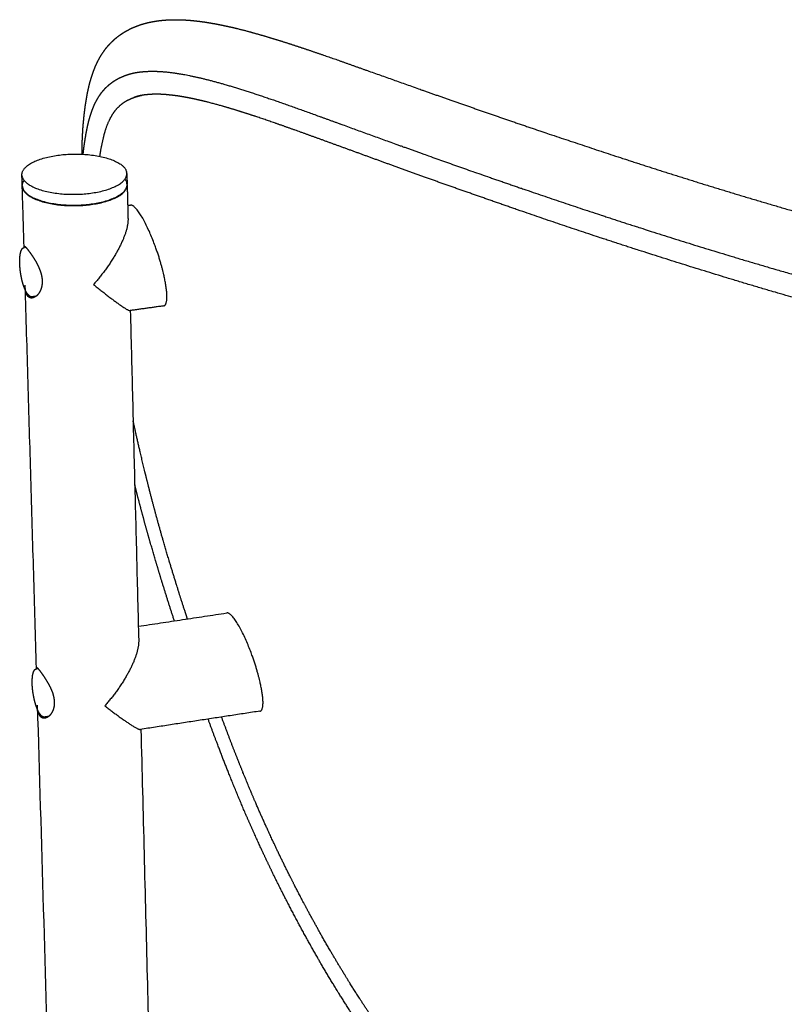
# Model space of a CAD drawing. Header units: millimetres. Extents: x 779 to 2042, y -264 to 1276.
# Tile 6 of 16: x 1610 to 1697, y 139 to 252. Entities that reach past the tile are written whole.
import ezdxf

# ---------------------------------------------------------------- set-up
doc = ezdxf.new("R2010")
doc.units = ezdxf.units.MM
doc.layers.add('Make2D$Visible$Curves', color=7, linetype='Continuous', true_color=0x000000)

msp = doc.modelspace()

# ---------------------------------------------------------------- linework, layer by layer
at = {"layer": 'Make2D$Visible$Curves', "color": 18, "lineweight": -3, "true_color": 0x000000}
for points, weights, degree, knots in [([(1620.36, 249.34), (1620.43, 249.41), (1620.52, 249.48), (1620.61, 249.56), (1620.8, 249.72), (1621, 249.86), (1621.41, 250.14), (1621.62, 250.27), (1621.83, 250.39), (1622.04, 250.5), (1622.25, 250.61), (1622.47, 250.71), (1622.69, 250.8), (1622.9, 250.89), (1623.12, 250.97), (1623.34, 251.05), (1623.56, 251.12), (1624, 251.24), (1624.22, 251.3), (1624.65, 251.39), (1624.87, 251.43), (1625.31, 251.5), (1625.53, 251.53), (1625.75, 251.55), (1625.83, 251.56), (1625.9, 251.57), (1626.12, 251.59), (1626.27, 251.6), (1626.49, 251.61), (1626.56, 251.62), (1626.79, 251.63), (1626.94, 251.63), (1627.53, 251.64), (1627.98, 251.63), (1628.44, 251.61), (1628.9, 251.58), (1629.36, 251.54), (1629.98, 251.47), (1630.14, 251.45), (1630.61, 251.39), (1630.93, 251.34), (1631.41, 251.26), (1631.57, 251.23), (1631.78, 251.19), (1631.83, 251.19), (1632.17, 251.12), (1632.45, 251.07), (1633.21, 250.91), (1633.71, 250.8), (1634.23, 250.68), (1634.74, 250.55), (1635.26, 250.42), (1635.79, 250.28), (1636.32, 250.13), (1636.86, 249.98), (1637.41, 249.82), (1637.96, 249.66), (1638.52, 249.49), (1639.65, 249.14), (1640.22, 248.96), (1640.8, 248.77), (1640.99, 248.71), (1641.19, 248.64), (1641.78, 248.45), (1642.17, 248.32), (1643.17, 247.98), (1643.77, 247.78), (1645.62, 247.14), (1646.88, 246.69), (1648.17, 246.23), (1649.47, 245.77), (1650.8, 245.3), (1652.16, 244.81), (1653.53, 244.33), (1654.92, 243.83), (1656.36, 243.32), (1659.23, 242.31), (1662.25, 241.25), (1668.57, 239.08), (1671.87, 237.96), (1675.31, 236.83), (1678.75, 235.69), (1682.32, 234.53), (1689.69, 232.22), (1693.49, 231.07), (1697.4, 229.93), (1701.31, 228.79), (1705.33, 227.66), (1713.59, 225.47), (1717.83, 224.4), (1722.15, 223.38)], [2281.76063329, 2281.41488241, 2281.03682536, 2280.62669927, 2279.76822785, 2278.91386005, 2277.20316521, 2276.35100892, 2275.49793785, 2274.64786654, 2273.79685064, 2272.9488075, 2272.10523358, 2271.26388081, 2270.42196068, 2269.58530112, 2268.75035719, 2267.08550407, 2266.25668386, 2264.60420767, 2263.78073961, 2262.13911981, 2261.32039336, 2260.50290325, 2260.23117661, 2259.9596011, 2259.14623542, 2258.60478777, 2257.79390763, 2257.52404398, 2256.71572231, 2256.17764526, 2254.03392483, 2252.43019452, 2250.8368086, 2249.24831879, 2247.66428996, 2245.56629966, 2245.04304405, 2243.47688793, 2242.43638757, 2240.88155486, 2240.36439554, 2239.68866934, 2239.52923318, 2238.44058764, 2237.57204232, 2235.22689245, 2233.69916964, 2232.18090582, 2230.66156819, 2229.15185298, 2227.65169823, 2226.14998391, 2224.65714083, 2223.1753207, 2221.69669424, 2220.22864635, 2217.31853852, 2215.87729508, 2214.44582409, 2213.96994602, 2213.49519737, 2212.07625116, 2211.13518296, 2208.79732407, 2207.4065365, 2203.27301366, 2200.5624641, 2197.88896979, 2195.22499009, 2192.6011108, 2190.01279852, 2187.42820518, 2184.88331368, 2182.37757447, 2177.3604689, 2172.50693331, 2163.10082146, 2158.55543276, 2154.17662666, 2149.796111, 2145.5869353, 2137.5091596, 2133.64453291, 2129.93623249, 2126.23133651, 2122.68634047, 2115.88351271, 2112.63028206, 2109.51638402], 3, [0.002164, 0.002164, 0.002164, 0.002164, 1.25709, 1.25709, 1.25709, 4.10798, 4.10798, 6.960007, 6.960007, 6.960007, 9.806842, 9.806842, 9.806842, 12.634843, 12.634843, 12.634843, 15.445666, 15.445666, 18.239601, 18.239601, 21.019007, 21.019007, 23.786237, 23.786237, 23.786237, 24.70746, 24.70746, 26.546936, 26.546936, 27.465289, 27.465289, 29.299391, 29.299391, 34.780979, 34.780979, 34.780979, 40.011162, 40.011162, 41.752737, 41.752737, 45.23275, 45.23275, 46.971694, 46.971694, 47.509095, 47.509095, 50.643216, 50.643216, 56.598237, 56.598237, 56.598237, 62.0498, 62.0498, 62.0498, 67.50844, 67.50844, 67.50844, 72.953482, 72.953482, 78.374257, 78.374257, 78.374257, 80.1769, 80.1769, 83.77513, 83.77513, 89.158034, 89.158034, 99.886036, 99.886036, 99.886036, 110.576793, 110.576793, 110.576793, 121.251694, 121.251694, 121.251694, 142.627716, 142.627716, 164.104788, 164.104788, 164.104788, 185.588009, 185.588009, 206.979319, 206.979319, 206.979319, 228.350715, 228.350715, 249.767526, 249.767526, 249.767526, 249.767526]), ([(1616.68, 236.21), (1616.68, 236.29), (1616.68, 236.37), (1616.69, 237.05), (1616.7, 237.63), (1616.73, 238.2), (1616.76, 238.76), (1616.79, 239.3), (1616.84, 239.83), (1616.89, 240.37), (1616.94, 240.88), (1617.01, 241.39), (1617.04, 241.65), (1617.08, 241.9), (1617.16, 242.4), (1617.2, 242.66), (1617.25, 242.9), (1617.29, 243.15), (1617.34, 243.4), (1617.45, 243.89), (1617.51, 244.14), (1617.57, 244.38), (1617.64, 244.62), (1617.71, 244.86), (1617.86, 245.33), (1617.94, 245.57), (1618.11, 246.04), (1618.21, 246.27), (1618.38, 246.65), (1618.46, 246.8), (1618.57, 247.03), (1618.61, 247.1), (1618.65, 247.18), (1618.78, 247.41), (1618.91, 247.63), (1619.2, 248.05), (1619.35, 248.26), (1619.51, 248.46), (1619.65, 248.62), (1619.79, 248.78), (1620.07, 249.07), (1620.21, 249.21), (1620.36, 249.34)], [2327.87791065, 2327.65796218, 2327.43776745, 2325.5395878, 2323.8495761, 2322.1500456, 2320.45105194, 2318.74407827, 2317.03049364, 2315.31361599, 2313.59700545, 2311.87209082, 2311.00720241, 2310.14231856, 2308.41090183, 2307.5439978, 2306.67739049, 2305.81042321, 2304.94346777, 2303.20968723, 2302.34271006, 2301.47665182, 2300.60982595, 2299.74179832, 2298.00971648, 2297.14153539, 2295.40976133, 2294.54193317, 2293.10115953, 2292.52381774, 2291.66952387, 2291.3812767, 2291.08404272, 2290.21890713, 2289.35613083, 2287.63187976, 2286.77202368, 2285.91350002, 2285.19728809, 2284.48392624, 2283.09921716, 2282.43006593, 2281.76075565], 3, [48.269465, 48.269465, 48.269465, 48.269465, 48.992166, 48.992166, 54.492723, 54.492723, 54.492723, 59.992166, 59.992166, 59.992166, 65.4955, 65.4955, 65.4955, 68.258156, 68.258156, 71.027815, 71.027815, 71.027815, 73.797289, 73.797289, 76.569277, 76.569277, 76.569277, 79.354056, 79.354056, 82.144388, 82.144388, 84.94429, 84.94429, 86.819823, 86.819823, 87.729881, 87.729881, 87.729881, 90.551802, 90.551802, 93.378969, 93.378969, 93.378969, 95.73582, 95.73582, 97.954851, 97.954851, 97.954851, 97.954851]), ([(1618.74, 243.02), (1618.75, 243.03), (1618.76, 243.05), (1618.77, 243.06), (1618.83, 243.15), (1618.89, 243.24), (1619.04, 243.42), (1619.12, 243.52), (1619.22, 243.63), (1619.24, 243.65), (1619.34, 243.77), (1619.43, 243.86), (1619.62, 244.03), (1619.71, 244.12), (1619.9, 244.28), (1620, 244.35), (1620.2, 244.5), (1620.3, 244.57), (1620.58, 244.75), (1620.75, 244.85), (1620.97, 244.96), (1621.01, 244.98), (1621.16, 245.05), (1621.27, 245.1), (1621.4, 245.15), (1621.43, 245.16), (1621.54, 245.21), (1621.62, 245.24), (1621.71, 245.27)], [2287.32396021, 2287.24260416, 2287.16126583, 2287.07994662, 2286.62562923, 2286.17160084, 2285.16328497, 2284.60933386, 2283.93680048, 2283.8179614, 2283.13715422, 2282.57630329, 2281.45535572, 2280.89611466, 2279.77844335, 2279.22075692, 2278.10615921, 2277.54995002, 2276.07482834, 2275.15916582, 2274.05174489, 2273.8595397, 2273.11424381, 2272.5616611, 2271.88914226, 2271.76851085, 2271.22732269, 2270.8070764, 2270.38722192], 3, [0, 0, 0, 0, 0.259394, 0.259394, 0.259394, 1.706081, 1.706081, 3.475499, 3.475499, 3.855378, 3.855378, 5.652323, 5.652323, 7.44937, 7.44937, 9.246393, 9.246393, 11.042718, 11.042718, 14.011769, 14.011769, 14.635604, 14.635604, 16.431801, 16.431801, 16.824531, 16.824531, 18.194156, 18.194156, 18.194156, 18.194156]), ([(1621.71, 245.27), (1621.83, 245.31), (1621.94, 245.35), (1622.64, 245.56), (1623.28, 245.66), (1624.65, 245.74), (1625.38, 245.73), (1626.95, 245.59), (1627.78, 245.46), (1629.54, 245.13), (1630.47, 244.91), (1633.38, 244.15), (1635.51, 243.48), (1640.09, 241.93), (1642.55, 241.04), (1647.77, 239.14), (1650.53, 238.13), (1656.34, 236.04), (1659.39, 234.95), (1665.76, 232.73), (1669.09, 231.59), (1676, 229.27), (1679.58, 228.1), (1686.99, 225.75), (1690.82, 224.58), (1698.7, 222.26), (1702.75, 221.11), (1711.05, 218.89), (1715.31, 217.8), (1719.65, 216.77)], [2270.3872216, 2269.71067719, 2269.03549131, 2265.02268531, 2261.71357249, 2255.16831433, 2251.93260864, 2245.54509353, 2242.39324916, 2236.18149418, 2233.11842203, 2224.06495065, 2218.21036485, 2206.87006568, 2201.37893873, 2190.72946645, 2185.57080327, 2175.5688426, 2170.72671615, 2161.37928162, 2156.87040446, 2148.18611213, 2144.0116894, 2135.98727609, 2132.13796634, 2124.75486572, 2121.21923401, 2114.44612997, 2111.20911304, 2108.11078984], 3, [105.143026, 105.143026, 105.143026, 105.143026, 107.308766, 107.308766, 118.039643, 118.039643, 128.77052, 128.77052, 139.501396, 139.501396, 150.232273, 150.232273, 171.694026, 171.694026, 193.155779, 193.155779, 214.617533, 214.617533, 236.079286, 236.079286, 257.541039, 257.541039, 279.002793, 279.002793, 300.464546, 300.464546, 321.926299, 321.926299, 343.388052, 343.388052, 343.388052, 343.388052]), ([(1616.81, 236.21), (1616.83, 236.39), (1616.85, 236.57), (1616.93, 237.24), (1617, 237.72), (1617.08, 238.18), (1617.1, 238.33), (1617.13, 238.49), (1617.17, 238.72), (1617.19, 238.8), (1617.23, 239.02), (1617.26, 239.17), (1617.31, 239.4), (1617.33, 239.47), (1617.38, 239.69), (1617.41, 239.84), (1617.47, 240.06), (1617.49, 240.13), (1617.57, 240.41), (1617.63, 240.62), (1617.7, 240.83), (1617.77, 241.04), (1617.84, 241.24), (1617.99, 241.63), (1618.07, 241.83), (1618.25, 242.2), (1618.35, 242.38), (1618.54, 242.71), (1618.63, 242.87), (1618.74, 243.02)], [2314.52018925, 2313.9005911, 2313.2802721, 2310.96814528, 2309.2725012, 2307.57359414, 2307.00591466, 2306.43813838, 2305.56331196, 2305.2787337, 2304.44655934, 2303.87634372, 2303.02061175, 2302.73511698, 2301.87827638, 2301.30678466, 2300.4494395, 2300.16360614, 2299.0209893, 2298.16309449, 2297.30648623, 2296.45114893, 2295.5949463, 2293.88599493, 2293.03147589, 2291.32707011, 2290.47473868, 2288.85695287, 2288.08919821, 2287.3239685], 3, [57.142966, 57.142966, 57.142966, 57.142966, 59.121969, 59.121969, 64.511571, 64.511571, 64.511571, 66.097075, 66.097075, 66.954316, 66.954316, 68.818666, 68.818666, 69.751827, 69.751827, 71.618959, 71.618959, 72.552618, 72.552618, 75.351081, 75.351081, 75.351081, 78.058216, 78.058216, 80.761486, 80.761486, 83.462531, 83.462531, 85.904029, 85.904029, 85.904029, 85.904029]), ([(1618.73, 235.96), (1618.77, 236.27), (1618.82, 236.57), (1619.03, 237.73), (1619.22, 238.54), (1619.59, 239.62), (1619.73, 239.95), (1620.04, 240.57), (1620.21, 240.85), (1620.77, 241.6), (1621.2, 241.99), (1621.95, 242.43), (1622.21, 242.56), (1622.53, 242.68), (1622.57, 242.7), (1622.61, 242.71)], [2310.54771145, 2309.42460069, 2308.29932387, 2303.83958308, 2300.49820168, 2295.46590553, 2293.7850893, 2290.41601272, 2288.72703597, 2283.68464721, 2280.34357396, 2275.36155311, 2273.70440408, 2271.80082772, 2271.54626963, 2271.29193177], 3, [-277.4498, -277.4498, -277.4498, -277.4498, -273.893236, -273.893236, -263.358881, -263.358881, -258.091703, -258.091703, -252.824526, -252.824526, -242.29017, -242.29017, -237.022993, -237.022993, -236.20908, -236.20908, -236.20908, -236.20908]), ([(1719.51, 214.15), (1718.07, 214.5), (1716.64, 214.85), (1712.38, 215.91), (1709.59, 216.63), (1702.73, 218.48), (1698.73, 219.61), (1690.92, 221.91), (1687.14, 223.08), (1679.78, 225.41), (1676.22, 226.58), (1672.78, 227.73), (1669.35, 228.88), (1666.04, 230.02), (1662.86, 231.14), (1659.71, 232.24), (1656.68, 233.31), (1653.79, 234.36), (1652.35, 234.88), (1650.95, 235.39), (1648.21, 236.39), (1646.87, 236.88), (1645.57, 237.35), (1644.28, 237.82), (1643.02, 238.28), (1640.57, 239.16), (1639.39, 239.58), (1638.25, 239.97), (1637.68, 240.17), (1637.12, 240.36), (1636.02, 240.72), (1635.48, 240.9), (1634.43, 241.23), (1633.91, 241.39), (1632.91, 241.68), (1632.42, 241.82), (1631.94, 241.95), (1631.46, 242.08), (1631, 242.2), (1630.39, 242.35), (1630.24, 242.38), (1630.05, 242.43), (1630, 242.44), (1629.69, 242.51), (1629.45, 242.56), (1628.8, 242.69), (1628.39, 242.77), (1627.73, 242.88), (1627.47, 242.91), (1627.09, 242.96), (1626.96, 242.98), (1626.84, 242.99), (1626.71, 243), (1626.59, 243.01), (1626.41, 243.03), (1626.35, 243.04), (1626.17, 243.05), (1626.05, 243.06), (1625.69, 243.08), (1625.45, 243.09), (1625.22, 243.09), (1625.08, 243.09), (1624.94, 243.09), (1624.79, 243.08), (1624.68, 243.08), (1624.58, 243.07), (1624.43, 243.06), (1624.38, 243.06), (1624.18, 243.04), (1624.04, 243.03), (1623.62, 242.98), (1623.36, 242.93), (1623.11, 242.87), (1623.03, 242.85), (1622.95, 242.82), (1622.79, 242.77), (1622.72, 242.75), (1622.64, 242.72), (1622.62, 242.72), (1622.61, 242.71)], [2109.57581455, 2110.60033817, 2111.63998111, 2114.80012844, 2116.96641302, 2122.5364155, 2126.01795283, 2133.29311552, 2137.07965305, 2144.9903649, 2149.10794673, 2153.39261573, 2157.67671484, 2162.13307994, 2166.74565697, 2171.33997453, 2176.09268454, 2181.00667918, 2183.45929018, 2185.95041484, 2191.01418796, 2193.58572697, 2196.1985969, 2198.81414576, 2201.47030291, 2206.87823859, 2209.62866505, 2212.42635142, 2213.82789359, 2215.24175553, 2218.09198992, 2219.52949214, 2222.42503635, 2223.88438866, 2226.82177604, 2228.30120212, 2229.79178344, 2231.27886418, 2232.77785808, 2234.79204472, 2235.29650982, 2235.9705021, 2236.138876, 2237.21215366, 2238.06059328, 2240.38216368, 2241.92494147, 2244.5161573, 2245.55745076, 2247.12736056, 2247.65197745, 2248.17782353, 2248.70376529, 2249.23099407, 2250.02372022, 2250.28831942, 2251.0831906, 2251.61441527, 2253.29181719, 2254.44187594, 2255.59816626, 2256.26003833, 2256.98992224, 2257.78876749, 2258.33123192, 2258.87486782, 2259.69215977, 2259.96503048, 2261.05778902, 2261.87997017, 2264.35124172, 2266.00559314, 2267.67206968, 2268.21669245, 2268.81630587, 2269.97909618, 2270.48767608, 2271.09329775, 2271.1915859, 2271.2919339], 3, [0, 0, 0, 0, 7.117911, 7.117911, 21.314573, 21.314573, 42.545166, 42.545166, 63.760117, 63.760117, 85.040624, 85.040624, 85.040624, 106.331218, 106.331218, 106.331218, 127.516691, 127.516691, 127.516691, 138.093017, 138.093017, 148.671366, 148.671366, 148.671366, 159.261481, 159.261481, 169.876295, 169.876295, 169.876295, 175.194995, 175.194995, 180.514357, 180.514357, 185.827666, 185.827666, 191.128062, 191.128062, 191.128062, 195.989813, 195.989813, 197.60857, 197.60857, 198.146997, 198.146997, 201.037737, 201.037737, 206.638615, 206.638615, 210.371431, 210.371431, 212.237923, 212.237923, 212.237923, 213.995499, 213.995499, 214.87448, 214.87448, 216.632928, 216.632928, 220.414623, 220.414623, 220.414623, 222.795818, 222.795818, 222.795818, 224.559097, 224.559097, 225.441418, 225.441418, 228.08877, 228.08877, 233.372989, 233.372989, 233.372989, 235.639414, 235.639414, 237.395663, 237.395663, 237.727444, 237.727444, 237.727444, 237.727444]), ([(1622.61, 242.71), (1622.85, 242.8), (1623.09, 242.87), (1623.42, 242.95), (1623.49, 242.96), (1623.56, 242.98)], [2271.29193177, 2269.90034141, 2268.51534382, 2266.76502436, 2266.39398909, 2266.02340212], 3, [-236.20908, -236.20908, -236.20908, -236.20908, -231.755815, -231.755815, -230.556008, -230.556008, -230.556008, -230.556008]), ([(1609.79, 233.84), (1609.73, 236.05), (1615.46, 236.22), (1621.18, 236.4), (1621.78, 234.22)], [2289.7496746, 1659.54400627, 2298.52964247, 1661.5088726, 2292.58863079], 2, [0.788829, 0.788829, 0.788829, 14.531581, 14.531581, 28.274334, 28.274334, 28.274334]), ([(1609.82, 233.64), (1610.39, 231.45), (1616.13, 231.62), (1621.87, 231.79), (1621.81, 234)], [2289.07520305, 1651.7468595, 2283.12830359, 1653.66288128, 2291.84913258], 2, [-28.274334, -28.274334, -28.274334, -14.569305, -14.569305, -0.864275, -0.864275, -0.864275]), ([(1609.86, 232.41), (1610.43, 230.21), (1616.17, 230.38), (1621.9, 230.55), (1621.85, 232.76)], [2290.06218569, 1652.46131389, 2284.11528624, 1654.37733566, 2292.83611523], 2, [0, 0, 0, 13.705029, 13.705029, 27.410059, 27.410059, 27.410059]), ([(1609.86, 232.35), (1610.43, 230.15), (1616.17, 230.32), (1621.9, 230.49), (1621.85, 232.7)], [2290.11153483, 1652.49703661, 2284.16463537, 1654.41305838, 2292.88546436], 2, [-28.274334, -28.274334, -28.274334, -14.569305, -14.569305, -0.864275, -0.864275, -0.864275]), ([(1610.45, 220.16), (1610.43, 220.19), (1610.41, 220.23), (1610.37, 220.28), (1610.36, 220.31), (1610.32, 220.36), (1610.3, 220.4), (1610.23, 220.54), (1610.17, 220.65), (1610.06, 220.92), (1610.01, 221.07), (1609.94, 221.28), (1609.92, 221.34), (1609.87, 221.51), (1609.84, 221.62), (1609.81, 221.73), (1609.77, 221.91), (1609.73, 222.09), (1609.66, 222.46), (1609.63, 222.65), (1609.59, 223.01), (1609.57, 223.19), (1609.55, 223.52), (1609.54, 223.68), (1609.54, 223.83), (1609.54, 223.93), (1609.54, 224.03), (1609.54, 224.17), (1609.54, 224.22), (1609.56, 224.42), (1609.57, 224.55), (1609.6, 224.72), (1609.6, 224.76), (1609.62, 224.85), (1609.63, 224.89), (1609.65, 224.96), (1609.66, 225), (1609.68, 225.07), (1609.69, 225.1), (1609.71, 225.16), (1609.72, 225.19), (1609.75, 225.24), (1609.76, 225.26), (1609.78, 225.29), (1609.78, 225.3), (1609.79, 225.31), (1609.79, 225.32), (1609.8, 225.33), (1609.8, 225.34), (1609.81, 225.35), (1609.82, 225.36), (1609.84, 225.39), (1609.85, 225.4), (1609.88, 225.43), (1609.91, 225.45), (1609.93, 225.47), (1609.94, 225.47), (1609.95, 225.48), (1609.96, 225.49), (1609.97, 225.5), (1609.98, 225.5), (1609.99, 225.51), (1610, 225.51), (1610.04, 225.53), (1610.07, 225.53), (1610.1, 225.54)], [2298.10123249, 2298.1742987, 2298.24566471, 2298.36291447, 2298.40978538, 2298.51499706, 2298.5726404, 2298.79747744, 2298.94961427, 2299.22205644, 2299.3396069, 2299.46685247, 2299.49721348, 2299.57524779, 2299.61513405, 2299.64380638, 2299.68780951, 2299.70523047, 2299.68612299, 2299.65086959, 2299.5320202, 2299.45078212, 2299.25019669, 2299.13375803, 2298.99962112, 2298.91118185, 2298.81531147, 2298.65941489, 2298.60449061, 2298.37110423, 2298.17832363, 2297.90127791, 2297.82889511, 2297.68045551, 2297.60440183, 2297.44897345, 2297.36966378, 2297.21526218, 2297.14035069, 2296.98468436, 2296.90383485, 2296.75583395, 2296.68879801, 2296.59212367, 2296.56259857, 2296.53305087, 2296.50580171, 2296.47851892, 2296.45122778, 2296.40218079, 2296.3530303, 2296.26080017, 2296.21761982, 2296.07670964, 2295.97878147, 2295.87460468, 2295.86732932, 2295.82416669, 2295.78839235, 2295.73206069, 2295.71143846, 2295.6652514, 2295.63973275, 2295.52240467, 2295.43246513, 2295.34234523], 3, [0, 0, 0, 0, 0.299825, 0.299825, 0.506049, 0.506049, 0.772459, 0.772459, 1.577916, 1.577916, 2.421778, 2.421778, 2.722336, 2.722336, 3.282696, 3.282696, 3.282696, 4.144027, 4.144027, 4.985664, 4.985664, 5.792451, 5.792451, 6.552925, 6.552925, 6.552925, 7.055678, 7.055678, 7.315555, 7.315555, 8.126425, 8.126425, 8.405334, 8.405334, 8.687848, 8.687848, 8.97351, 8.97351, 9.236969, 9.236969, 9.51605, 9.51605, 9.744627, 9.744627, 9.844885, 9.844885, 9.844885, 9.937345, 9.937345, 9.937345, 10.103355, 10.103355, 10.249296, 10.249296, 10.580668, 10.580668, 10.605561, 10.605561, 10.728441, 10.728441, 10.799646, 10.799646, 10.888204, 10.888204, 11.207734, 11.207734, 11.207734, 11.207734]), ([(1610.04, 225.58), (1610.04, 225.6), (1610.04, 225.61), (1610.04, 225.64), (1610.05, 225.66), (1610.06, 225.67)], [2296.3716471, 2296.2817403, 2296.19167786, 2295.88941534, 2295.6771611, 2295.46634248], 3, [4.2443762, 4.2443762, 4.2443762, 4.2443762, 4.5170217, 4.5170217, 5.1623105, 5.1623105, 5.1623105, 5.1623105]), ([(1610.07, 225.67), (1610.09, 225.67), (1610.12, 225.65), (1610.19, 225.59), (1610.23, 225.55), (1610.3, 225.48), (1610.34, 225.43), (1610.47, 225.27), (1610.57, 225.13), (1610.8, 224.82), (1610.93, 224.64), (1611.11, 224.36), (1611.18, 224.26), (1611.3, 224.05), (1611.37, 223.94), (1611.55, 223.61), (1611.66, 223.38), (1611.81, 223.02), (1611.86, 222.9), (1611.94, 222.66), (1611.98, 222.54), (1612.04, 222.29), (1612.06, 222.17), (1612.1, 221.93), (1612.11, 221.8), (1612.11, 221.69)], [2295.30994899, 2294.98648146, 2294.67495595, 2294.20306409, 2294.033649, 2293.71464181, 2293.5636675, 2293.13613638, 2292.88418883, 2292.47596275, 2292.31370261, 2292.14028495, 2292.09369642, 2292.02180127, 2291.99644064, 2291.9527616, 2291.96560862, 2292.04365372, 2292.07992358, 2292.17006716, 2292.22405139, 2292.34937229, 2292.42070463, 2292.58138684, 2292.67021584, 2292.76488795], 3, [0.159799, 0.159799, 0.159799, 0.159799, 1.15717, 1.15717, 1.735756, 1.735756, 2.314341, 2.314341, 3.471511, 3.471511, 4.628681, 4.628681, 5.207267, 5.207267, 5.785852, 5.785852, 6.943022, 6.943022, 7.521607, 7.521607, 8.100192, 8.100192, 8.678778, 8.678778, 9.257363, 9.257363, 9.257363, 9.257363]), ([(1612.11, 221.69), (1612.11, 221.57), (1612.11, 221.45), (1612.09, 221.23), (1612.07, 221.12), (1612, 220.81), (1611.93, 220.62), (1611.75, 220.29), (1611.65, 220.15), (1611.48, 219.98), (1611.42, 219.93), (1611.3, 219.85), (1611.24, 219.82), (1611.13, 219.76), (1611.07, 219.75), (1611, 219.73), (1610.99, 219.73), (1610.98, 219.73)], [2292.76488795, 2292.85951621, 2292.9606181, 2293.17590061, 2293.29107465, 2293.6489897, 2293.90398452, 2294.4511346, 2294.73390518, 2295.17924028, 2295.33192976, 2295.6382666, 2295.79271816, 2296.10526405, 2296.26335371, 2296.44920586, 2296.47462332, 2296.50006815], 3, [0, 0, 0, 0, 0.578616, 0.578616, 1.157231, 1.157231, 2.314463, 2.314463, 3.471694, 3.471694, 4.05031, 4.05031, 4.628926, 4.628926, 5.207542, 5.207542, 5.299029, 5.299029, 5.299029, 5.299029]), ([(1610.98, 219.73), (1610.93, 219.72), (1610.89, 219.72), (1610.73, 219.74), (1610.63, 219.78), (1610.45, 219.94), (1610.38, 220.06), (1610.3, 220.27), (1610.27, 220.35), (1610.25, 220.46), (1610.24, 220.5), (1610.23, 220.53)], [2296.50006815, 2296.6355502, 2296.77180836, 2297.22613683, 2297.54195724, 2298.16491385, 2298.45657724, 2298.86492434, 2298.99639296, 2299.16669983, 2299.21330334, 2299.25870784], 3, [5.299029, 5.299029, 5.299029, 5.299029, 5.786157, 5.786157, 6.943389, 6.943389, 8.10062, 8.10062, 8.679236, 8.679236, 8.90504, 8.90504, 8.90504, 8.90504]), ([(1610.97, 219.86), (1610.96, 219.86), (1610.94, 219.86), (1610.92, 219.86), (1610.91, 219.86), (1610.89, 219.86), (1610.89, 219.86), (1610.87, 219.86), (1610.86, 219.86), (1610.85, 219.87), (1610.83, 219.87), (1610.82, 219.87), (1610.79, 219.88), (1610.78, 219.89), (1610.76, 219.9), (1610.75, 219.9), (1610.72, 219.91), (1610.71, 219.92), (1610.69, 219.93), (1610.68, 219.94), (1610.66, 219.96), (1610.64, 219.96), (1610.63, 219.98), (1610.63, 219.98), (1610.63, 219.98), (1610.61, 219.99), (1610.6, 220), (1610.56, 220.04), (1610.55, 220.05), (1610.52, 220.08), (1610.52, 220.09), (1610.49, 220.12), (1610.47, 220.14), (1610.45, 220.16)], [2296.47833333, 2296.51432324, 2296.55011332, 2296.61578003, 2296.64559415, 2296.69889758, 2296.7223537, 2296.77320958, 2296.80055686, 2296.82786626, 2296.87890085, 2296.92971497, 2297.01020267, 2297.03993868, 2297.10555553, 2297.14143231, 2297.21478228, 2297.25229716, 2297.323545, 2297.35735423, 2297.43015907, 2297.46915801, 2297.51329068, 2297.51868672, 2297.52407829, 2297.57517655, 2297.62593526, 2297.73576733, 2297.79474638, 2297.8734998, 2297.89402454, 2297.97776956, 2298.04008856, 2298.10123249], 3, [0, 0, 0, 0, 0.127463, 0.127463, 0.234154, 0.234154, 0.318364, 0.318364, 0.416915, 0.416915, 0.416915, 0.601191, 0.601191, 0.709486, 0.709486, 0.840711, 0.840711, 0.978717, 0.978717, 1.104008, 1.104008, 1.249838, 1.249838, 1.270171, 1.270171, 1.270171, 1.462839, 1.462839, 1.69146, 1.69146, 1.772562, 1.772562, 2.024136, 2.024136, 2.024136, 2.024136]), ([(1628.76, 182.94), (1628.64, 183.31), (1628.52, 183.67), (1628.05, 185.11), (1627.71, 186.19), (1626.72, 189.4), (1626.08, 191.53), (1625.2, 194.7), (1624.92, 195.74), (1624.51, 197.31), (1624.38, 197.83), (1624.12, 198.86), (1623.99, 199.38), (1623.38, 201.87), (1622.95, 203.78), (1622.53, 205.66)], [2379.60366503, 2379.52852282, 2379.44930089, 2379.11953362, 2378.83537673, 2377.8474646, 2377.01177068, 2375.31371003, 2374.67187031, 2373.59478782, 2373.2162591, 2372.42265745, 2372.00694698, 2369.92717652, 2368.07315318, 2366.09298445], 3, [-49.201812, -49.201812, -49.201812, -49.201812, -47.409495, -47.409495, -42.141774, -42.141774, -31.60633, -31.60633, -26.338609, -26.338609, -23.704748, -23.704748, -21.070887, -21.070887, -10.988615, -10.988615, -10.988615, -10.988615]), ([(1627.26, 182.71), (1626.77, 184.22), (1626.29, 185.72), (1625.83, 187.23), (1625.5, 188.32), (1625.17, 189.41), (1624.53, 191.59), (1624.22, 192.68), (1623.92, 193.76), (1623.62, 194.86), (1623.33, 195.95), (1623.05, 197.02), (1622.94, 197.46), (1622.83, 197.9), (1622.72, 198.34)], [2381.3224007, 2381.00830374, 2380.62609641, 2380.15269352, 2379.81006335, 2379.42127386, 2378.51608083, 2378.00099352, 2377.4091581, 2376.81346196, 2376.13362496, 2375.38706742, 2375.07939643, 2374.75955171, 2374.42829717], 3, [291.906396, 291.906396, 291.906396, 291.906396, 299.277478, 299.277478, 299.277478, 304.609662, 304.609662, 309.970208, 309.970208, 309.970208, 315.38863, 315.38863, 315.38863, 317.612029, 317.612029, 317.612029, 317.612029]), ([(1611.46, 177.3), (1611.46, 177.31), (1611.46, 177.32), (1611.46, 177.35), (1611.47, 177.36), (1611.48, 177.36)], [2335.850953, 2335.76104621, 2335.67098377, 2335.36872125, 2335.15646701, 2334.94564838], 3, [4.2443762, 4.2443762, 4.2443762, 4.2443762, 4.5170217, 4.5170217, 5.1623105, 5.1623105, 5.1623105, 5.1623105]), ([(1611.47, 177.23), (1611.47, 177.23), (1611.47, 177.24), (1611.46, 177.26), (1611.46, 177.28), (1611.46, 177.3)], [2336.30300281, 2336.27458937, 2336.24612187, 2336.09642573, 2335.97383474, 2335.850953], 3, [3.7840319, 3.7840319, 3.7840319, 3.7840319, 3.8717329, 3.8717329, 4.2443762, 4.2443762, 4.2443762, 4.2443762]), ([(1611.48, 177.36), (1611.5, 177.37), (1611.54, 177.34), (1611.62, 177.26), (1611.65, 177.22), (1611.72, 177.14), (1611.76, 177.09), (1611.89, 176.93), (1611.99, 176.79), (1612.21, 176.47), (1612.34, 176.29), (1612.52, 176.01), (1612.58, 175.91), (1612.71, 175.7), (1612.77, 175.59), (1612.95, 175.27), (1613.06, 175.04), (1613.21, 174.69), (1613.26, 174.57), (1613.34, 174.34), (1613.37, 174.22), (1613.43, 173.98), (1613.45, 173.86), (1613.49, 173.63), (1613.5, 173.51), (1613.5, 173.39)], [2334.94564838, 2334.5659431, 2334.20211069, 2333.68236999, 2333.51295491, 2333.19394772, 2333.0429734, 2332.61544228, 2332.36349474, 2331.95526866, 2331.79300851, 2331.61959085, 2331.57300233, 2331.50110717, 2331.47574655, 2331.43206751, 2331.44491453, 2331.52295963, 2331.55922949, 2331.64937307, 2331.7033573, 2331.8286782, 2331.90001054, 2332.06069274, 2332.14952174, 2332.24419385], 3, [0, 0, 0, 0, 1.15717, 1.15717, 1.735756, 1.735756, 2.314341, 2.314341, 3.471511, 3.471511, 4.628681, 4.628681, 5.207267, 5.207267, 5.785852, 5.785852, 6.943022, 6.943022, 7.521607, 7.521607, 8.100192, 8.100192, 8.678778, 8.678778, 9.257363, 9.257363, 9.257363, 9.257363]), ([(1611.29, 173.38), (1611.21, 173.7), (1611.14, 174.03), (1611.05, 174.55), (1611.03, 174.73), (1610.99, 175.09), (1610.98, 175.27), (1610.97, 175.44), (1610.97, 175.5), (1610.97, 175.55), (1610.97, 175.72), (1610.97, 175.83), (1610.98, 176.08), (1610.99, 176.22), (1611.02, 176.42), (1611.02, 176.47), (1611.05, 176.59), (1611.06, 176.64), (1611.08, 176.73), (1611.09, 176.76), (1611.11, 176.81), (1611.11, 176.82), (1611.13, 176.88), (1611.15, 176.92), (1611.17, 176.95), (1611.18, 176.98), (1611.2, 177.01), (1611.22, 177.03), (1611.23, 177.06), (1611.25, 177.08), (1611.28, 177.11), (1611.29, 177.12), (1611.3, 177.13), (1611.3, 177.14), (1611.31, 177.15), (1611.32, 177.15), (1611.34, 177.16), (1611.34, 177.17), (1611.35, 177.18), (1611.36, 177.18), (1611.38, 177.19), (1611.4, 177.2), (1611.44, 177.22), (1611.47, 177.23), (1611.5, 177.23)], [2339.05906265, 2339.1769936, 2339.20652704, 2339.11293445, 2339.05468684, 2338.88701331, 2338.77688727, 2338.64337643, 2338.59868923, 2338.55143412, 2338.40256962, 2338.2937566, 2338.00257835, 2337.81055268, 2337.50530211, 2337.40462033, 2337.1924247, 2337.08076348, 2336.89465375, 2336.82180737, 2336.71096016, 2336.67358427, 2336.52899768, 2336.4204067, 2336.31100412, 2336.22059825, 2336.12935298, 2336.03809861, 2335.94814546, 2335.85752265, 2335.72973212, 2335.69203277, 2335.64487492, 2335.63533629, 2335.58594173, 2335.54612973, 2335.49061277, 2335.4748119, 2335.43026637, 2335.40156618, 2335.32080296, 2335.26899286, 2335.12683653, 2335.03812292, 2334.94903422], 3, [0, 0, 0, 0, 1.572998, 1.572998, 2.414656, 2.414656, 3.276283, 3.276283, 3.276283, 3.563754, 3.563754, 4.136744, 4.136744, 4.981112, 4.981112, 5.377453, 5.377453, 5.793564, 5.793564, 6.055462, 6.055462, 6.187608, 6.187608, 6.564196, 6.564196, 6.564196, 6.875849, 6.875849, 6.875849, 7.182536, 7.182536, 7.310867, 7.310867, 7.34342, 7.34342, 7.479507, 7.479507, 7.533712, 7.533712, 7.632505, 7.632505, 7.812294, 7.812294, 8.127135, 8.127135, 8.127135, 8.127135]), ([(1612.4, 171.68), (1612.4, 171.68), (1612.39, 171.68), (1612.38, 171.68), (1612.35, 171.68), (1612.33, 171.68), (1612.3, 171.68), (1612.29, 171.68), (1612.28, 171.68), (1612.27, 171.69), (1612.25, 171.69), (1612.24, 171.7), (1612.21, 171.71), (1612.2, 171.71), (1612.18, 171.72), (1612.18, 171.72), (1612.17, 171.72), (1612.16, 171.73), (1612.14, 171.74), (1612.12, 171.75), (1612.1, 171.77), (1612.09, 171.78), (1612.07, 171.79), (1612.05, 171.8), (1612.03, 171.82), (1611.99, 171.87), (1611.96, 171.89), (1611.94, 171.92), (1611.91, 171.96), (1611.87, 172), (1611.81, 172.09), (1611.78, 172.14), (1611.73, 172.23), (1611.71, 172.26), (1611.66, 172.36), (1611.63, 172.43), (1611.58, 172.55), (1611.55, 172.61), (1611.49, 172.76), (1611.46, 172.86), (1611.41, 173), (1611.39, 173.05), (1611.35, 173.19), (1611.32, 173.29), (1611.29, 173.38)], [2335.83041967, 2335.85160387, 2335.87273386, 2335.89384314, 2335.9758683, 2336.05672901, 2336.14819365, 2336.1583693, 2336.19907873, 2336.2295571, 2336.30067871, 2336.34127232, 2336.42235038, 2336.46284689, 2336.50681009, 2336.51039981, 2336.55076999, 2336.58750211, 2336.66426245, 2336.70434406, 2336.78686529, 2336.82936952, 2336.87160978, 2336.94773735, 2337.02329682, 2337.17467202, 2337.25062962, 2337.32519375, 2337.44332259, 2337.55804468, 2337.76551072, 2337.85915373, 2338.0121902, 2338.0734124, 2338.22555697, 2338.31332009, 2338.46665069, 2338.53353547, 2338.6820346, 2338.75935252, 2338.86229754, 2338.89474208, 2338.97761978, 2339.0225161, 2339.05906265], 3, [0, 0, 0, 0, 0.0748, 0.0748, 0.0748, 0.365284, 0.365284, 0.401663, 0.401663, 0.510902, 0.510902, 0.65682, 0.65682, 0.80288, 0.80288, 0.81587, 0.81587, 0.948999, 0.948999, 1.095063, 1.095063, 1.251192, 1.251192, 1.251192, 1.53326, 1.53326, 1.825017, 1.825017, 1.825017, 2.287196, 2.287196, 2.69286, 2.69286, 2.977656, 2.977656, 3.424768, 3.424768, 3.811863, 3.811863, 4.346269, 4.346269, 4.62093, 4.62093, 5.107915, 5.107915, 5.107915, 5.107915]), ([(1613.5, 173.39), (1613.51, 173.28), (1613.5, 173.17), (1613.48, 172.95), (1613.46, 172.85), (1613.39, 172.55), (1613.32, 172.37), (1613.15, 172.06), (1613.05, 171.93), (1612.88, 171.77), (1612.82, 171.73), (1612.71, 171.65), (1612.65, 171.62), (1612.54, 171.58), (1612.49, 171.56), (1612.43, 171.55)], [2332.24419385, 2332.33882212, 2332.43992401, 2332.65520652, 2332.77038055, 2333.1282956, 2333.38329043, 2333.9304405, 2334.21321109, 2334.65854618, 2334.81123566, 2335.11757251, 2335.27202407, 2335.56953714, 2335.71226128, 2335.85689163], 3, [0, 0, 0, 0, 0.578616, 0.578616, 1.157231, 1.157231, 2.314463, 2.314463, 3.471694, 3.471694, 4.05031, 4.05031, 4.628926, 4.628926, 5.151881, 5.151881, 5.151881, 5.151881]), ([(1612.43, 171.55), (1612.43, 171.55), (1612.42, 171.55), (1612.36, 171.54), (1612.3, 171.55), (1612.14, 171.57), (1612.04, 171.62), (1611.87, 171.79), (1611.8, 171.91), (1611.72, 172.13), (1611.69, 172.21), (1611.67, 172.32), (1611.66, 172.35), (1611.65, 172.38)], [2335.85689163, 2335.87228528, 2335.88770052, 2336.06361612, 2336.22583675, 2336.70544273, 2337.02126315, 2337.64421976, 2337.93588314, 2338.34423025, 2338.47569887, 2338.63890195, 2338.67873244, 2338.71769342], 3, [5.151881, 5.151881, 5.151881, 5.151881, 5.207542, 5.207542, 5.786157, 5.786157, 6.943389, 6.943389, 8.10062, 8.10062, 8.679236, 8.679236, 8.871486, 8.871486, 8.871486, 8.871486]), ([(1741.76, 75.49), (1737.77, 76.62), (1733.85, 77.84), (1726.17, 80.45), (1722.4, 81.84), (1715.05, 84.82), (1711.46, 86.41), (1704.45, 89.79), (1701.03, 91.57), (1691.06, 97.26), (1684.77, 101.48), (1675.91, 108.46), (1673.06, 110.89), (1667.55, 115.98), (1664.9, 118.63), (1659.79, 124.21), (1657.33, 127.13), (1653.8, 131.73), (1652.64, 133.3), (1650.39, 136.52), (1649.29, 138.16), (1647.67, 140.69), (1647.14, 141.54), (1646.09, 143.27), (1645.57, 144.14), (1644.03, 146.78), (1643.03, 148.59), (1641.57, 151.35), (1641.09, 152.28), (1640.14, 154.16), (1639.67, 155.11), (1638.29, 158), (1637.39, 159.96), (1636.09, 162.98), (1635.67, 164), (1634.83, 166.05), (1634.42, 167.08), (1633.56, 169.3), (1633.11, 170.49), (1632.67, 171.68)], [2268.55529611, 2271.59657991, 2274.73276261, 2281.16325921, 2284.45697903, 2291.16257182, 2294.57591783, 2301.48436152, 2304.97856558, 2315.52969009, 2322.6458533, 2333.25067419, 2336.7760774, 2343.74531831, 2347.19098264, 2353.86469508, 2357.0958198, 2361.67784082, 2363.16201435, 2366.01537913, 2367.38505065, 2369.34067619, 2369.97645827, 2371.21352854, 2371.81497449, 2373.55855271, 2374.63914773, 2376.11710497, 2376.58565643, 2377.46683156, 2377.88003448, 2379.01953103, 2379.64719548, 2380.31997212, 2380.49692538, 2380.75926361, 2380.84558873, 2380.94771831, 2380.9525271, 2380.91692453], 3, [-337.134189, -337.134189, -337.134189, -337.134189, -316.063302, -316.063302, -294.992415, -294.992415, -273.921529, -273.921529, -252.850642, -252.850642, -210.708868, -210.708868, -189.637981, -189.637981, -168.567095, -168.567095, -147.496208, -147.496208, -136.960764, -136.960764, -126.425321, -126.425321, -121.157599, -121.157599, -115.889877, -115.889877, -105.354434, -105.354434, -100.086712, -100.086712, -94.818991, -94.818991, -84.283547, -84.283547, -79.015826, -79.015826, -73.748104, -73.748104, -67.772739, -67.772739, -67.772739, -67.772739]), ([(1741.55, 73.16), (1737.5, 74.31), (1733.53, 75.55), (1727.3, 77.67), (1725.01, 78.5), (1721.21, 79.94), (1719.7, 80.53), (1714.48, 82.66), (1710.84, 84.28), (1704.92, 87.15), (1702.58, 88.35), (1699.14, 90.22), (1698, 90.85), (1696.87, 91.5), (1693.5, 93.44), (1690.21, 95.49), (1683.85, 99.8), (1680.78, 102.06), (1677.79, 104.43), (1674.83, 106.79), (1671.95, 109.26), (1669.18, 111.85), (1667.79, 113.14), (1666.42, 114.46), (1663.74, 117.18), (1662.43, 118.57), (1661.13, 119.99), (1659.84, 121.42), (1658.56, 122.89), (1656.07, 125.89), (1654.84, 127.43), (1653.64, 129.01), (1652.45, 130.59), (1651.28, 132.2), (1649, 135.49), (1647.89, 137.17), (1646.81, 138.9), (1645.72, 140.62), (1644.66, 142.37), (1642.59, 145.98), (1641.58, 147.82), (1640.6, 149.71), (1639.61, 151.6), (1638.64, 153.55), (1637.7, 155.53), (1637.24, 156.52), (1636.78, 157.52), (1635.88, 159.53), (1635.44, 160.54), (1635, 161.57), (1634.14, 163.61), (1633.3, 165.69), (1632.03, 169.01), (1631.58, 170.22), (1631.13, 171.45)], [2269.84390582, 2272.91523332, 2276.08121158, 2281.262735, 2283.22505618, 2286.55134427, 2287.90168539, 2292.64240638, 2296.07994228, 2301.88633244, 2304.2296415, 2307.76701421, 2308.95102626, 2310.13747626, 2313.6887705, 2317.25798427, 2324.39096213, 2327.9499678, 2331.49866482, 2335.04237184, 2338.57227927, 2342.06206294, 2343.80959841, 2345.54545173, 2348.98572588, 2350.68811304, 2352.36376594, 2354.04727931, 2355.7057697, 2358.94789183, 2360.53696764, 2362.07714066, 2363.61276169, 2365.10174921, 2367.96214504, 2369.33257099, 2370.6360381, 2371.93937336, 2373.17668541, 2375.49534907, 2376.57305668, 2377.55467258, 2378.54008815, 2379.4306023, 2380.17901832, 2380.55239668, 2380.89174124, 2381.48841973, 2381.74599856, 2381.95779692, 2382.37988077, 2382.60747634, 2382.73060246, 2382.72617124, 2382.68146586], 3, [0, 0, 0, 0, 21.374212, 21.374212, 34.111593, 34.111593, 42.699048, 42.699048, 64.040316, 64.040316, 78.304447, 78.304447, 85.454115, 85.454115, 85.454115, 106.855452, 106.855452, 128.149705, 128.149705, 128.149705, 149.409814, 149.409814, 149.409814, 160.056579, 160.056579, 170.736309, 170.736309, 170.736309, 181.475703, 181.475703, 192.236372, 192.236372, 192.236372, 202.957624, 202.957624, 213.645285, 213.645285, 213.645285, 224.328324, 224.328324, 235.049604, 235.049604, 235.049604, 245.850168, 245.850168, 245.850168, 251.223115, 251.223115, 256.566454, 256.566454, 256.566454, 267.214103, 267.214103, 273.328754, 273.328754, 273.328754, 273.328754])]:
    msp.add_rational_spline(points, weights, degree=degree, knots=knots, dxfattribs=at)
for points, weights, degree in [([(1609.82, 233.64), (1609.8, 233.74), (1609.79, 233.84)], [2289.07520305, 2287.21162411, 2289.7496746], 2), ([(1609.83, 232.61), (1609.79, 233.84)], [2213.98150905, 2213.02759698], 1), ([(1621.81, 234), (1621.81, 234.11), (1621.78, 234.22)], [2291.84913258, 2289.58026956, 2292.58863079], 2), ([(1621.81, 234), (1621.85, 232.76)], [2208.35644429, 2209.30747089], 1), ([(1609.83, 232.55), (1609.82, 232.88), (1610.05, 233.2)], [2290.78600638, 2167.28459028, 2092.50311984], 2), ([(1609.83, 232.61), (1609.83, 232.51), (1609.86, 232.41)], [2290.73665725, 2288.19765915, 2290.06218569], 2), ([(1621.59, 233.35), (1621.75, 233.14), (1621.81, 232.92)], [2149.31948816, 2210.46820306, 2293.62496257], 2), ([(1621.85, 232.7), (1621.84, 232.81), (1621.81, 232.92)], [2292.88546436, 2290.61540696, 2293.62496257], 2), ([(1621.85, 232.7), (1621.95, 228.79)], [2209.35502222, 2212.37237181], 1), ([(1610.04, 225.58), (1609.83, 232.55)], [2219.42768719, 2214.02920465], 1), ([(1621.91, 230.34), (1622.22, 230.38)], [2034.05585805, 2034.21996152], 1), ([(1626.05, 222.4), (1625.21, 226.03), (1623.38, 230.54), (1622.22, 230.38)], [2296.94598735, 1368.27192014, 1003.280087, 1201.97048793], 3), ([(1621.95, 228.79), (1621.99, 226.95), (1620.43, 224.05), (1618, 221.27)], [2071.84480894, 1865.34295727, 1938.78138952, 2292.16010567], 3), ([(1610.04, 225.53), (1610.04, 225.55), (1610.04, 225.57), (1610.04, 225.58)], [2296.69429589, 2296.58747968, 2296.47967574, 2296.3716471], 3), ([(1610.06, 225.67), (1610.06, 225.67), (1610.06, 225.67), (1610.07, 225.67)], [2295.46634248, 2295.41390733, 2295.36177488, 2295.30994899], 3), ([(1610.07, 225.67), (1610.07, 225.67)], [2027.38266084, 2027.38332896], 1), ([(1610.28, 225.49), (1610.18, 225.55), (1610.1, 225.54)], [2263.15051963, 2264.95473325, 2295.34234523], 2), ([(1626.03, 218.82), (1626.6, 218.9), (1626.48, 220.5), (1626.05, 222.4)], [1205.89729361, 1333.13783244, 1696.82073036, 2296.94598735], 3), ([(1618, 221.27), (1620.31, 219.4), (1621.91, 218.24), (1622.18, 218.28)], [2292.16010567, 1971.90920809, 1885.29212887, 2032.30886801], 3), ([(1611.46, 177.3), (1610.17, 221.19)], [2257.58416973, 2222.84834722], 1), ([(1611.4, 219.92), (1610.97, 219.86)], [2009.0540597, 2008.8279564], 1), ([(1626.03, 218.82), (1622.18, 218.28)], [2034.34119212, 2032.30886801], 1), ([(1622.21, 218.28), (1623.17, 180.45)], [2220.53457452, 2250.41344063], 1), ([(1623.13, 182.09), (1633.26, 183.62)], [2057.26964736, 2062.68852336], 1), ([(1637.08, 175.69), (1636.26, 179.27), (1634.41, 183.79), (1633.26, 183.62)], [2342.43137748, 1382.18180767, 1012.88504859, 1234.54110025], 3), ([(1623.17, 180.45), (1623.22, 178.57), (1621.69, 175.7), (1619.29, 172.97)], [2107.46954461, 1897.45775077, 1972.18103976, 2331.63941157], 3), ([(1611.5, 177.23), (1611.62, 177.25)], [2084.35622589, 2084.42485571], 1), ([(1637.07, 172.36), (1637.6, 172.44), (1637.49, 173.92), (1637.08, 175.69)], [1238.381191, 1375.5220304, 1743.53875923, 2342.43137748], 3), ([(1621.42, -160.28), (1611.59, 173.05)], [2566.02275608, 2261.00496956], 1), ([(1619.29, 172.97), (1621.49, 171.26), (1623.04, 170.21), (1623.37, 170.26)], [2331.63941157, 2014.85639369, 1922.73005816, 2055.26040498], 3), ([(1612.85, 171.75), (1612.4, 171.68)], [2087.08433404, 2086.84250871], 1), ([(1637.07, 172.36), (1623.37, 170.26)], [2062.58323744, 2055.26040498], 1), ([(1623.43, 170.27), (1626.21, 60.31)], [2258.59476825, 2350.87002591], 1)]:
    msp.add_rational_spline(points, weights, degree=degree, dxfattribs=at)

doc.saveas('drawing.dxf')
